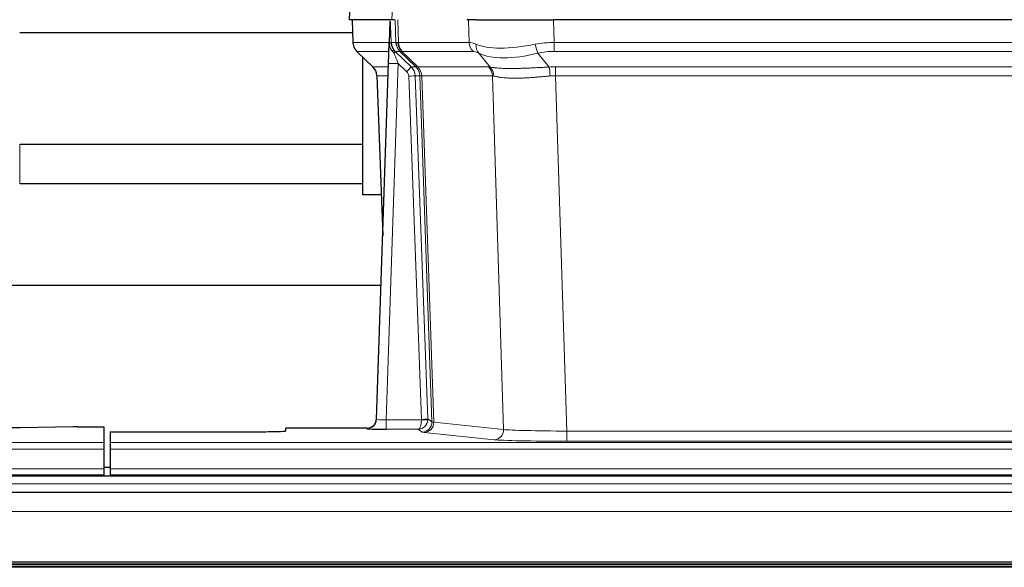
# Model space of a CAD drawing. Header units: inches. Extents: x 0 to 29700, y -16 to 21000.
# Tile 78 of 186: x 3198 to 3501, y 18384 to 18552. Entities that reach past the tile are written whole.
import ezdxf

# ---------------------------------------------------------------- set-up
doc = ezdxf.new("R2010")
doc.units = ezdxf.units.IN
doc.layers.add('254', color=7, linetype='Continuous', true_color=0xffffff)

msp = doc.modelspace()

# ---------------------------------------------------------------- linework, layer by layer
at = {"layer": '254', "color": 2, "linetype": 'Continuous', "lineweight": 25}
for p, q in [((3299.425, 18559.187), (3299.044, 18552.028)), ((3312.178, 18552.028), (3299.06, 18552.028)), ((3299.985, 18552.028), (3300.233, 18545.018)), ((3311.598, 18551.597), (3311.371, 18544.867)), ((3312.963, 18552.028), (3312.178, 18552.028)), ((3338.112, 18552.028), (3335.217, 18552.028)), ((3338.112, 18552.028), (3361.971, 18552.028)), ((3577.194, 18552.028), (3361.971, 18552.028)), ((3197.717, 18548.133), (3300.122, 18548.133)), ((3311.371, 18544.867), (3311.369, 18544.817)), ((3301.646, 18542.013), (3306.435, 18537.455)), ((3303.283, 18498.133), (3303.283, 18540.454)), ((3313.231, 18542.296), (3318.158, 18537.546)), ((3307.473, 18429.173), (3311.162, 18538.55)), ((3307.594, 18534.799), (3309.373, 18485.525)), ((3303.283, 18513.633), (3197.717, 18513.633)), ((3197.717, 18501.633), (3303.283, 18501.633)), ((3308.919, 18498.133), (3303.283, 18498.133)), ((3308.875, 18470.297), (3140.357, 18470.297)), ((3307.466, 18429.039), (3307.473, 18429.173)), ((3214.126, 18426.816), (3197.962, 18426.571)), ((3215.625, 18426.827), (3223.582, 18426.827)), ((3223.582, 18426.827), (3223.582, 18422.053)), ((3225.582, 18425.327), (3225.582, 18422.053)), ((3225.582, 18425.327), (3269.582, 18425.327)), ((3304.485, 18426.407), (3279.582, 18426.407)), ((3279.582, 18425.589), (3279.582, 18426.407)), ((3223.582, 18422.053), (3223.582, 18419.984)), ((3225.582, 18422.053), (3225.582, 18419.984)), ((3223.582, 18419.984), (3223.582, 18413.958)), ((3225.582, 18419.984), (3225.582, 18413.958)), ((3223.582, 18413.958), (3223.582, 18412.028)), ((3225.614, 18414.288), (3223.617, 18414.288)), ((3225.582, 18413.958), (3225.582, 18412.028)), ((3710.083, 18411.633), (2494.083, 18411.633)), ((2735.582, 18412.028), (3223.582, 18412.028)), ((3223.582, 18412.028), (3223.582, 18411.633)), ((3225.582, 18412.028), (3225.582, 18411.633)), ((3225.582, 18412.028), (3713.582, 18412.028)), ((3710.083, 18406.633), (2494.596, 18406.633)), ((3710.083, 18384.444), (2494.596, 18384.444)), ((3710.083, 18383.777), (2494.596, 18383.777)), ((3710.083, 18383.641), (2494.596, 18383.641))]:
    msp.add_line(p, q, dxfattribs=at)
at = {"layer": '254', "color": 110, "linetype": 'Continuous', "lineweight": 13}
for p, q in [((3299.441, 18559.185), (3299.06, 18552.028)), ((3312.178, 18552.028), (3312.552, 18559.185)), ((3300.001, 18552.028), (3300.249, 18545.034)), ((3313.447, 18545.034), (3313.204, 18552.028)), ((3313.989, 18552.028), (3314.232, 18545.034)), ((3335.98, 18545.034), (3335.789, 18552.028)), ((3361.971, 18552.028), (3362.162, 18545.034)), ((3300.249, 18545.034), (3311.377, 18545.034)), ((3311.986, 18545.034), (3313.447, 18545.034)), ((3314.232, 18545.034), (3335.98, 18545.034)), ((3362.162, 18542.296), (3362.162, 18545.034)), ((3362.162, 18545.034), (3577.003, 18545.034)), ((3311.287, 18542.296), (3301.467, 18542.296)), ((3301.562, 18542.104), (3306.375, 18537.523)), ((3314.665, 18542.296), (3313.231, 18542.296)), ((3319.595, 18537.54), (3314.703, 18542.284)), ((3315.249, 18542.284), (3320.195, 18537.488)), ((3337.162, 18542.296), (3315.415, 18542.296)), ((3342.432, 18537.42), (3338.939, 18541.738)), ((3357.138, 18541.738), (3360.591, 18537.469)), ((3577.003, 18542.296), (3362.162, 18542.296)), ((3306.388, 18537.546), (3311.128, 18537.546)), ((3314.16, 18538.553), (3310.466, 18429.012)), ((3316.769, 18536.038), (3314.16, 18538.553)), ((3318.158, 18537.546), (3319.57, 18537.546)), ((3320.195, 18537.488), (3341.929, 18537.488)), ((3362.504, 18534.808), (3362.504, 18537.546)), ((3362.504, 18537.546), (3576.661, 18537.546)), ((3311.036, 18534.811), (3307.606, 18534.811)), ((3307.606, 18534.811), (3309.379, 18485.698)), ((3321.272, 18429.108), (3317.381, 18534.67)), ((3319.378, 18534.811), (3323.269, 18429.249)), ((3320.788, 18534.811), (3319.378, 18534.811)), ((3324.498, 18428.352), (3320.788, 18534.811)), ((3321.371, 18534.767), (3325.084, 18428.238)), ((3343.111, 18534.767), (3321.377, 18534.767)), ((3346.569, 18425.991), (3343.111, 18534.767)), ((3362.504, 18534.808), (3365.977, 18425.522)), ((3576.661, 18534.808), (3362.504, 18534.808)), ((3197.717, 18501.633), (3197.717, 18513.633)), ((3310.466, 18429.012), (3321.271, 18429.012)), ((3310.466, 18429.012), (3310.466, 18426.118)), ((3323.269, 18429.249), (3324.498, 18428.352)), ((3325.084, 18428.238), (3346.569, 18425.991)), ((3304.475, 18426.275), (3304.485, 18426.407)), ((3310.466, 18426.118), (3320.308, 18426.118)), ((3321.502, 18425.246), (3320.308, 18426.118)), ((3343.66, 18422.874), (3322.175, 18425.121)), ((3365.977, 18425.522), (3365.977, 18422.418)), ((3365.977, 18425.522), (3573.187, 18425.522)), ((2735.582, 18422.053), (3223.582, 18422.053)), ((3225.582, 18422.053), (3713.582, 18422.053)), ((3573.187, 18422.418), (3365.977, 18422.418)), ((2735.582, 18419.984), (3223.582, 18419.984)), ((3225.582, 18419.984), (3713.582, 18419.984)), ((2735.582, 18413.958), (3223.582, 18413.958)), ((3225.582, 18413.958), (3713.582, 18413.958)), ((3710.083, 18409.269), (2494.083, 18409.269)), ((3710.083, 18400.775), (2494.596, 18400.775)), ((3710.083, 18385.293), (2494.596, 18385.293)), ((3710.083, 18384.868), (2494.596, 18384.868))]:
    msp.add_line(p, q, dxfattribs=at)
for centre, major_axis, ratio, start_param, end_param in [((3304.244, 18545.173), (0, 4), 0.9993908, 1.6057029, 2.3736478), ((3309.988, 18544.964), (-1.999, -0.077), 0.1036431, 2.3309857, 3.1065184), ((3311.256, 18541.512), (-1.583, -1.222), 0.0276319, 2.3426468, 3.1139303), ((3316.007, 18545.173), (-3.533, 1.889), 0.9978056, 1.1483147, 1.294815), ((3317.442, 18545.173), (0, 4), 0.9993908, 1.6057029, 2.3736478), ((3341.242, 18522.173), (-27.808, 22.856), 0.0163197, 6.2307105, 6.2626907), ((3317.48, 18545.162), (1.703, 3.619), 0.9971774, 2.0444506, 2.8128075), ((3340.091, 18555.263), (26.658, 10.191), 0.0473724, 3.1922144, 3.3375655), ((3341.242, 18522.173), (-27.661, 22.629), 0.1172119, 6.1415194, 6.1734996), ((3317.945, 18545.162), (-0.603, 3.954), 0.9772749, 1.4578558, 2.2262127), ((3318.111, 18545.173), (0, 4), 0.9702957, 1.6057029, 2.3736478), ((3339.858, 18545.173), (0, 4), 0.9702957, 1.6057029, 2.3736478), ((3362.811, 18522.173), (-27.492, 22.639), 0.1155218, 5.9182109, 6.1390417), ((3341.635, 18544.615), (1.736, 3.604), 0.8689501, 2.008197, 2.795133), ((3361.908, 18555.263), (26.677, 8.186), 0.3267204, 3.5164364, 4.4002733), ((3362.811, 18522.173), (-26.983, 1.545), 0.8452785, 4.7847941, 5.0056249), ((3357.138, 18544.615), (-0.881, 3.902), 0.2224052, 1.5615969, 2.3485329), ((3325.282, 18519.296), (-23.826, 22.997), 0.016839, 6.265741, 6.3949638), ((3311.842, 18540.857), (-1.388, -1.44), 0.0242285, 2.3413968, 3.1173399), ((3314.16, 18538.623), (-1.856, 4.567), 0.0053314, 0.7881854, 1.5839148), ((3338.465, 18519.296), (-23.81, 22.996), 0.0168486, 6.2337622, 6.2657424), ((3340.091, 18555.263), (25.449, 12.923), 0.0600246, 3.1865743, 3.3319254), ((3338.546, 18519.296), (-23.636, 22.829), 0.1185163, 6.1610868, 6.193067), ((3360.115, 18519.296), (-23.46, 22.829), 0.1194803, 5.9401815, 6.1610123), ((3361.908, 18555.263), (25.873, 10.634), 0.4068526, 3.4799804, 4.3638173), ((3362.811, 18519.296), (-16.721, 16.271), 0.9721633, 5.4982631, 5.7190939), ((3331.256, 18513.529), (-24.879, 24.014), 0.016827, 6.2657537, 6.3097783), ((3303.611, 18534.669), (0, -4), 0.9993908, 1.606401, 2.3736478), ((3314.16, 18538.449), (2.998, -0.101), 0.0348797, 1.5719726, 3.1427689), ((3316.769, 18536.108), (-1.388, -1.44), 0.0242285, 1.5456675, 3.1173399), ((3315.381, 18534.669), (-2.83, 2.828), 0.9993905, 3.9625957, 4.7298425), ((3316.793, 18534.669), (0, -4), 0.9993908, 1.606401, 2.3736478), ((3344.406, 18513.529), (-24.847, 24.013), 0.0168511, 6.2432973, 6.2657507), ((3316.818, 18534.663), (-1.442, -3.731), 0.998056, 1.9750302, 2.7420583), ((3317.493, 18534.61), (-0.019, -4), 0.9702844, 1.6145674, 2.378208), ((3317.499, 18534.61), (0, -4), 0.9702957, 1.6100662, 2.3736478), ((3339.233, 18534.61), (0, -4), 0.9702957, 1.6100662, 2.3736478), ((3365.995, 18513.379), (-24.592, 23.931), 0.1189226, 6.0865623, 6.1615802), ((3339.736, 18534.543), (-0.926, -3.891), 0.9457602, 1.8333412, 2.5978993), ((3363.293, 18513.546), (-17.528, 16.98), 0.9676454, 5.4983407, 5.5781882), ((3360.591, 18534.592), (0.32, -3.987), 0.0824896, 1.6016287, 2.3703401), ((3315.381, 18534.599), (-1.703, 1.052), 0.998638, 3.7311375, 4.4983842), ((3317.381, 18534.74), (-1.999, -0.074), 0.0348758, 1.5695108, 3.106687), ((3341.63, 18510.651), (-20.849, 24.157), 0.0182435, 6.2485255, 6.2709786), ((3363.298, 18510.501), (-20.559, 24.143), 0.1188179, 6.1116391, 6.1866571), ((3363.293, 18510.668), (-2.819, 24.028), 0.8253154, 6.1813941, 6.2612416), ((3304.475, 18429.274), (-2.991, 0.235), 0.9996552, 1.6492063, 3.1415821), ((3310.478, 18429.274), (3.005, 0.103), 0.0869619, 3.134501, 4.7052973), ((3320.308, 18429.117), (0.028, 3), 0.3214645, 3.1707908, 4.6805006), ((3320.308, 18429.117), (0.98, 2.84), 0.9849493, 3.4786225, 4.9883323), ((3320.272, 18429.073), (-0.606, 0.798), 0.9977278, 4.003304, 4.0990695), ((3321.271, 18429.082), (1.997, -0.118), 0.0348391, 4.7144422, 6.2458161), ((3321.272, 18429.178), (1.999, 0.074), 0.0348758, 4.7111034, 6.2482796), ((3321.502, 18428.245), (-1.769, -2.423), 0.9990158, 0.6312732, 2.2367485), ((3322.175, 18428.12), (-0.312, -2.984), 0.969741, 0.1074293, 1.71115), ((3320.272, 18429.143), (-0.383, 2.976), 0.9995815, 4.5240897, 4.6198552), ((3344.501, 18428.266), (-20.016, 0.105), 0.0266879, 0.0359631, 0.2452873), ((3344.501, 18425.267), (-23.014, 0), 0.0261612, 0.0358052, 0.2451294), ((3343.66, 18425.873), (-0.312, -2.984), 0.969741, 0.1074293, 1.71115), ((3365.984, 18426.02), (-20.013, 0.095), 0.0248544, 0.2452138, 1.5705958), ((3365.984, 18423.021), (23.012, 0), 0.0261647, 3.3867297, 4.7121117)]:
    msp.add_ellipse(centre, major_axis=major_axis, ratio=ratio, start_param=start_param, end_param=end_param, dxfattribs=at)
at = {"layer": '254', "color": 2, "linetype": 'Continuous', "lineweight": 25}
for centre, major_axis, ratio, start_param, end_param in [((3311.162, 18538.724), (0.227, 6.726), 0.0008736, 4.686473, 5.8457525), ((3303.598, 18534.646), (3.886, 0.947), 0.998973, 6.0801535, 6.8477658), ((3328.479, 18510.652), (-20.882, 24.158), 0.0154016, 6.2674704, 6.311495), ((3304.486, 18429.411), (0.15, 3), 0.998739, 3.1914798, 4.7286497), ((3215.628, 18426.748), (-3, 0), 0.0262223, 4.7133912, 5.2365954), ((3269.582, 18425.589), (-10, 0), 0.0261859, 1.5707963, 3.1415927), ((3310.478, 18426.275), (6.003, 0), 0.0262109, 3.1395311, 4.7103274)]:
    msp.add_ellipse(centre, major_axis=major_axis, ratio=ratio, start_param=start_param, end_param=end_param, dxfattribs=at)
msp.add_open_spline([(3311.598, 18551.597), (3311.636, 18551.601), (3311.693, 18551.608), (3311.718, 18551.616), (3311.722, 18551.62)], degree=3, dxfattribs=at)
at = {"layer": '254', "color": 110, "linetype": 'Continuous', "lineweight": 13}
for points, knots in [([(3311.722, 18551.62), (3311.728, 18551.484), (3311.734, 18551.349), (3311.745, 18551.077), (3311.751, 18550.941), (3311.768, 18550.533), (3311.779, 18550.26), (3311.801, 18549.713), (3311.812, 18549.439), (3311.835, 18548.89), (3311.846, 18548.616), (3311.867, 18548.066), (3311.878, 18547.791), (3311.9, 18547.24), (3311.911, 18546.965), (3311.943, 18546.138), (3311.964, 18545.586), (3311.986, 18545.034)], [0, 0, 0, 0, 0.0625, 0.0625, 0.125, 0.125, 0.25, 0.25, 0.375, 0.375, 0.5, 0.5, 0.625, 0.625, 0.75, 0.75, 1, 1, 1, 1]), ([(3342.432, 18537.42), (3342.578, 18537.4), (3342.742, 18537.377), (3343.107, 18537.331), (3343.307, 18537.307), (3343.581, 18537.277), (3343.637, 18537.271), (3343.752, 18537.259), (3343.81, 18537.253), (3343.988, 18537.235), (3344.11, 18537.223), (3344.49, 18537.189), (3344.759, 18537.168), (3345.33, 18537.129), (3345.631, 18537.111), (3346.266, 18537.079), (3346.599, 18537.066), (3347.123, 18537.05), (3347.302, 18537.045), (3347.577, 18537.039), (3347.67, 18537.037), (3347.81, 18537.035), (3347.857, 18537.034), (3347.952, 18537.032), (3348.379, 18537.026), (3348.82, 18537.024), (3349.627, 18537.026), (3350.456, 18537.034), (3351.329, 18537.054), (3352.223, 18537.079), (3352.681, 18537.094), (3353.268, 18537.117), (3353.386, 18537.121), (3353.623, 18537.131), (3353.743, 18537.136), (3354.102, 18537.151), (3354.342, 18537.161), (3355.067, 18537.194), (3355.555, 18537.218), (3356.539, 18537.267), (3357.035, 18537.293), (3358.036, 18537.345), (3358.541, 18537.371), (3359.559, 18537.422), (3360.073, 18537.446), (3360.591, 18537.469)], [0, 0, 0, 0, 0.0625, 0.0625, 0.125, 0.125, 0.140625, 0.140625, 0.15625, 0.15625, 0.1875, 0.1875, 0.25, 0.25, 0.3125, 0.3125, 0.375, 0.375, 0.40625, 0.40625, 0.421875, 0.421875, 0.4296875, 0.4296875, 0.4375, 0.5, 0.5, 0.5625, 0.625, 0.625, 0.6875, 0.6875, 0.703125, 0.703125, 0.71875, 0.71875, 0.75, 0.75, 0.8125, 0.8125, 0.875, 0.875, 0.9375, 0.9375, 1, 1, 1, 1]), ([(3321.371, 18534.767), (3321.22, 18534.767), (3321.098, 18534.769), (3320.91, 18534.783), (3320.845, 18534.793), (3320.809, 18534.807)], [0, 0, 0, 0, 0.5, 0.5, 1, 1, 1, 1]), ([(3360.91, 18534.741), (3360.421, 18534.697), (3359.937, 18534.652), (3358.977, 18534.563), (3358.502, 18534.519), (3357.56, 18534.433), (3357.093, 18534.392), (3356.167, 18534.314), (3355.709, 18534.278), (3355.028, 18534.228), (3354.801, 18534.212), (3354.464, 18534.189), (3354.352, 18534.182), (3354.129, 18534.168), (3354.018, 18534.161), (3353.466, 18534.128), (3353.035, 18534.105), (3352.191, 18534.069), (3351.367, 18534.041), (3350.581, 18534.031), (3349.815, 18534.029), (3349.441, 18534.033), (3349.032, 18534.043), (3348.987, 18534.044), (3348.896, 18534.046), (3348.851, 18534.047), (3348.717, 18534.051), (3348.451, 18534.06), (3348.193, 18534.071), (3347.688, 18534.097), (3347.366, 18534.118), (3346.749, 18534.168), (3346.455, 18534.196), (3345.895, 18534.26), (3345.629, 18534.295), (3345.251, 18534.351), (3345.128, 18534.37), (3344.95, 18534.4), (3344.891, 18534.41), (3344.776, 18534.43), (3344.72, 18534.441), (3344.442, 18534.493), (3344.237, 18534.536), (3343.859, 18534.622), (3343.686, 18534.665), (3343.53, 18534.707)], [0, 0, 0, 0, 0.0625, 0.0625, 0.125, 0.125, 0.1875, 0.1875, 0.25, 0.25, 0.28125, 0.28125, 0.296875, 0.296875, 0.3125, 0.3125, 0.375, 0.375, 0.4375, 0.5, 0.5, 0.5625, 0.5625, 0.5703125, 0.5703125, 0.578125, 0.578125, 0.59375, 0.625, 0.625, 0.6875, 0.6875, 0.75, 0.75, 0.8125, 0.8125, 0.84375, 0.84375, 0.859375, 0.859375, 0.875, 0.875, 0.9375, 0.9375, 1, 1, 1, 1])]:
    msp.add_open_spline(points, degree=3, knots=knots, dxfattribs=at)
at = {"layer": '254', "color": 2, "linetype": 'Continuous', "lineweight": 25}
for points, knots in [([(3300.246, 18544.982), (3300.243, 18544.95), (3300.221, 18544.622), (3300.369, 18544.059), (3300.61, 18543.415), (3300.853, 18542.989), (3301.025, 18542.735), (3301.124, 18542.599), (3301.165, 18542.548)], [0, 0, 0, 0, 0.0267984, 0.2769207, 0.4859555, 0.6569382, 0.8419831, 1, 1, 1, 1]), ([(3311.369, 18544.817), (3311.365, 18544.697), (3311.368, 18544.459), (3311.393, 18544.225), (3311.421, 18544.052), (3311.432, 18543.995), (3311.451, 18543.909), (3311.457, 18543.88), (3311.471, 18543.824), (3311.479, 18543.795), (3311.517, 18543.656), (3311.554, 18543.547), (3311.64, 18543.337), (3311.689, 18543.235), (3311.758, 18543.112), (3311.772, 18543.088), (3311.802, 18543.039), (3311.817, 18543.015), (3311.863, 18542.943), (3311.895, 18542.897), (3311.962, 18542.806), (3311.997, 18542.762), (3312.07, 18542.675), (3312.107, 18542.633), (3312.165, 18542.57), (3312.185, 18542.549), (3312.224, 18542.507), (3312.244, 18542.486), (3312.284, 18542.444), (3312.305, 18542.423), (3312.345, 18542.379), (3312.365, 18542.357), (3312.384, 18542.333)], [0, 0, 0, 0, 0.125, 0.25, 0.25, 0.3125, 0.3125, 0.34375, 0.34375, 0.375, 0.375, 0.5, 0.5, 0.625, 0.625, 0.65625, 0.65625, 0.6875, 0.6875, 0.75, 0.75, 0.8125, 0.8125, 0.875, 0.875, 0.90625, 0.90625, 0.9375, 0.9375, 0.96875, 0.96875, 1, 1, 1, 1]), ([(3311.986, 18545.034), (3311.988, 18544.98), (3311.991, 18544.926), (3312, 18544.819), (3312.006, 18544.767), (3312.025, 18544.61), (3312.042, 18544.508), (3312.084, 18544.308), (3312.108, 18544.21), (3312.164, 18544.015), (3312.196, 18543.919), (3312.249, 18543.776), (3312.268, 18543.728), (3312.307, 18543.634), (3312.328, 18543.586), (3312.392, 18543.447), (3312.439, 18543.355), (3312.539, 18543.173), (3312.593, 18543.084), (3312.71, 18542.907), (3312.772, 18542.819), (3312.839, 18542.733)], [0, 0, 0, 0, 0.0625, 0.0625, 0.125, 0.125, 0.25, 0.25, 0.375, 0.375, 0.5, 0.5, 0.5625, 0.5625, 0.625, 0.625, 0.75, 0.75, 0.875, 0.875, 1, 1, 1, 1]), ([(3312.384, 18542.333), (3312.454, 18542.246), (3312.527, 18542.161), (3312.64, 18542.037), (3312.678, 18541.996), (3312.755, 18541.916), (3312.794, 18541.876), (3312.834, 18541.836)], [0, 0, 0, 0, 0.5, 0.5, 0.75, 0.75, 1, 1, 1, 1]), ([(3197.962, 18426.571), (3194.429, 18426.518), (3190.627, 18426.477), (3182.744, 18426.421), (3178.663, 18426.407), (3174.582, 18426.407)], [0, 0, 0, 0, 0.5, 0.5, 1, 1, 1, 1])]:
    msp.add_open_spline(points, degree=3, knots=knots, dxfattribs=at)
at = {"layer": '254', "color": 110, "linetype": 'Continuous', "lineweight": 13}
msp.add_open_spline([(3319.595, 18537.54), (3319.63, 18537.529), (3319.764, 18537.508), (3320.026, 18537.494), (3320.189, 18537.488)], degree=3, dxfattribs=at)
for points, weights in [([(3320.189, 18537.488), (3320.192, 18537.488), (3320.195, 18537.488)], [0.500000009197, 0.499999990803, 0.500000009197]), ([(3321.377, 18534.767), (3321.374, 18534.767), (3321.371, 18534.767)], [0.500000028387, 0.499999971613, 0.500000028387])]:
    msp.add_rational_spline(points, weights, degree=2, dxfattribs=at)

doc.saveas('drawing.dxf')
